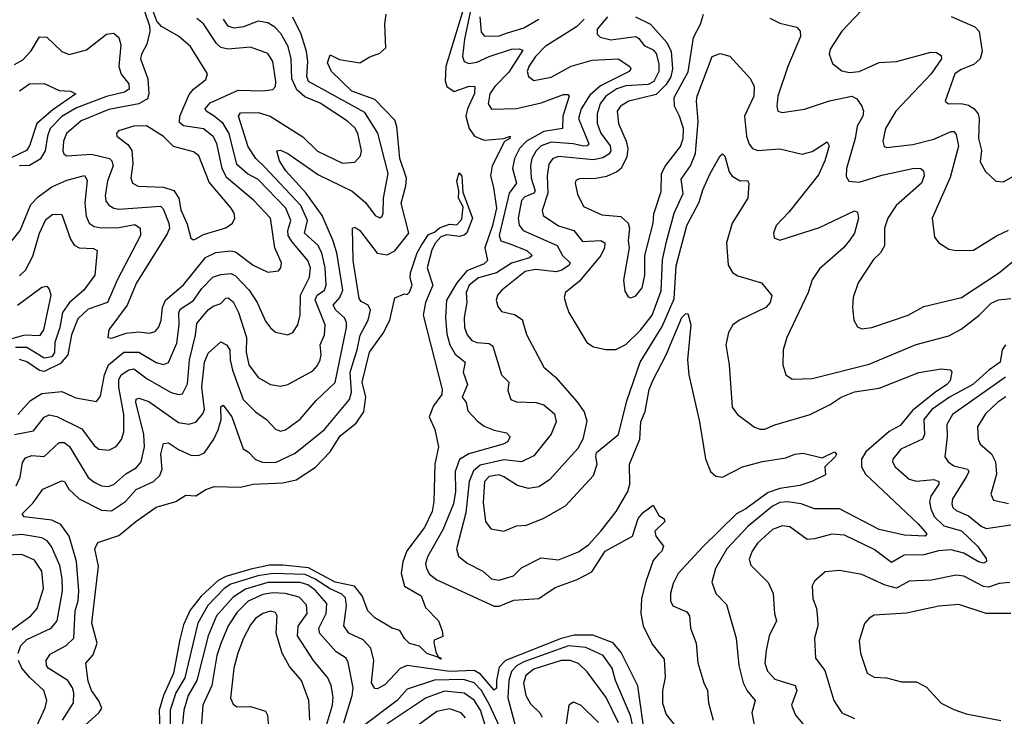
# Model space of a CAD drawing. Extents: x 1552294 to 1694791, y 811929 to 917222.
# Tile 255 of 256: x 1577636 to 1581599, y 889821 to 892623. Entities that reach past the tile are written whole.
import ezdxf

# ---------------------------------------------------------------- set-up
doc = ezdxf.new("R2010")
doc.units = 0

msp = doc.modelspace()

# ---------------------------------------------------------------- linework, layer by layer
at = {"layer": '0CON10XD'}
for points in [[(1578137.8, 892657.8), (1578158.8, 892598.8), (1578159.2, 892575), (1578147.1, 892525), (1578125.9, 892485), (1578121.9, 892465), (1578150.9, 892385), (1578155.9, 892325), (1578150.7, 892305), (1578115.8, 892284.2), (1577995, 892262), (1577883.7, 892216.3), (1577824.3, 892165), (1577812, 892135), (1577809.1, 892095), (1577813.2, 892083.2), (1577825, 892075.4), (1577925, 892082), (1577996.7, 892065), (1578007.1, 892055), (1578011.5, 892035), (1577989.3, 891975), (1577980, 891915), (1577983.1, 891895), (1577995, 891876.9), (1578014.8, 891864.8), (1578035, 891861.3), (1578202.7, 891872.7), (1578212.8, 891862.8), (1578236.4, 891805), (1578238.1, 891785), (1578228.9, 891761.1), (1578105.7, 891565), (1578068.8, 891475), (1577994.5, 891375), (1577991.2, 891345), (1578005, 891341.9), (1578065, 891362), (1578115, 891366.9), (1578158.3, 891361.7), (1578180.8, 891369.2), (1578195, 891384.3), (1578205, 891412.5), (1578210.4, 891465), (1578222.6, 891495), (1578295, 891556.5), (1578384.1, 891665.9), (1578425, 891686.8), (1578485, 891692.9), (1578505, 891688.8), (1578575, 891635.3), (1578635, 891607.9), (1578677.3, 891612.7), (1578686.4, 891625), (1578688.9, 891645), (1578662.8, 891705), (1578644.8, 891825), (1578576.5, 891896.5), (1578468.1, 891988.1), (1578450.4, 892025), (1578429.8, 892125), (1578415, 892152.9), (1578375, 892184.4), (1578295, 892195.6), (1578279.3, 892209.3), (1578280.3, 892235), (1578318, 892322), (1578335, 892343.4), (1578385, 892382.9), (1578392.2, 892405), (1578323.1, 892515), (1578275, 892556.8), (1578206.2, 892596.2), (1578187.7, 892617.7), (1578128.1, 892778.1)], [(1579427.7, 892685), (1579351.4, 892435), (1579347.8, 892377.8), (1579355.3, 892355), (1579384.3, 892334.3), (1579445.4, 892355.4), (1579468, 892355), (1579465.9, 892325.9), (1579437.9, 892265), (1579430.8, 892235), (1579445, 892185.4), (1579466, 892155), (1579505, 892138.8), (1579585, 892145.6), (1579610, 892155), (1579608.6, 892145), (1579586.9, 892133.1), (1579537.5, 892035), (1579530.2, 891995), (1579542.6, 891947.4), (1579554.2, 891865), (1579539.3, 891795), (1579508.5, 891705), (1579519.2, 891655), (1579505, 891641.3), (1579435, 891613.3), (1579394.7, 891565), (1579354, 891495), (1579348.9, 891425), (1579355, 891360), (1579366.7, 891315), (1579387.8, 891277.8), (1579428.4, 891245), (1579420.3, 891205), (1579437.5, 891155), (1579416.5, 891105), (1579432.5, 891082.5), (1579439.3, 891049.3), (1579477.8, 891007.8), (1579505, 890988.4), (1579545, 890971.8), (1579595, 890961.1), (1579610, 890945), (1579598.6, 890925), (1579582, 890915), (1579443.3, 890876.7), (1579406.3, 890853.7), (1579389, 890805), (1579389.5, 890725), (1579381.4, 890675), (1579338.4, 890571.6), (1579278, 890465), (1579268.7, 890435), (1579273.3, 890415), (1579285, 890392.5), (1579315, 890369.7), (1579545, 890263.4), (1579565, 890264), (1579625, 890287.5), (1579725.7, 890295), (1579791.1, 890338.9), (1579879.3, 890370.7), (1579938.3, 890401.7), (1579991.6, 890485), (1580102, 890545), (1580125, 890616.7), (1580145, 890640), (1580185, 890670), (1580208.5, 890628.5), (1580229.2, 890615), (1580232.9, 890605), (1580192.5, 890565), (1580196, 890545), (1580227.5, 890505), (1580220, 890485), (1580205, 890471.4), (1580185, 890448), (1580156.3, 890363.7), (1580137.9, 890295), (1580135.4, 890235), (1580145.3, 890185), (1580181.3, 890111.3), (1580230.2, 890050.2), (1580233.7, 889976.3), (1580222.5, 889925), (1580223, 889873), (1580237.7, 889827.7), (1580295.7, 889755)], [(1579459.9, 892705), (1579425.4, 892545.4), (1579418.2, 892475), (1579425, 892454.5), (1579443.2, 892446.8), (1579475, 892452.3), (1579525, 892475.5), (1579615, 892504), (1579646.3, 892506.3), (1579660.5, 892500.5), (1579605, 892412.3), (1579548.3, 892355), (1579528.6, 892325), (1579521.2, 892285), (1579535, 892263.8), (1579635, 892266.3), (1579735, 892289), (1579825, 892322.5), (1579841.7, 892321.7), (1579847.1, 892315), (1579821.9, 892235), (1579820, 892185), (1579745, 892172.7), (1579675, 892135.1), (1579646.8, 892105), (1579627.7, 892065), (1579619.6, 892025), (1579635.7, 891965), (1579605.3, 891924.7), (1579565.2, 891755.2), (1579572.9, 891732.9), (1579608.5, 891721.5), (1579676.5, 891695), (1579698.8, 891675), (1579687.3, 891665), (1579615, 891644.2), (1579555, 891605.4), (1579482.1, 891585), (1579445, 891555.8), (1579433.3, 891525), (1579435.7, 891485), (1579424.8, 891425), (1579426.3, 891385), (1579436.6, 891355), (1579455, 891332.5), (1579475, 891324.7), (1579525, 891321.1), (1579540.3, 891310.3), (1579574.6, 891195), (1579604.5, 891165), (1579601.1, 891131.1), (1579612.2, 891095), (1579635.9, 891085.9), (1579715, 891083.4), (1579745, 891074.1), (1579787.6, 891037.6), (1579795.2, 891005), (1579774.2, 890955.8), (1579705, 890868.9), (1579655, 890844.8), (1579585, 890852.8), (1579489.4, 890830.6), (1579461.9, 890808.1), (1579445.1, 890765), (1579430.9, 890639.1), (1579394.1, 890494.1), (1579401.5, 890465), (1579436.3, 890436.3), (1579499.5, 890405), (1579535, 890374.2), (1579565, 890368.9), (1579623.5, 890386.5), (1579655, 890418.2), (1579735, 890458.2), (1579805, 890450.8), (1579885, 890482.4), (1579925, 890511.1), (1579975.3, 890565), (1580037.1, 890645), (1580083.3, 890725), (1580091.7, 890755), (1580090, 890835), (1580131.3, 890935), (1580135.2, 891005), (1580153.4, 891046.6), (1580169.5, 891135), (1580185, 891174.4), (1580237.1, 891275), (1580300.8, 891425), (1580315, 891439.4), (1580325, 891441.2), (1580337.5, 891395), (1580323.8, 891255), (1580328.8, 891195), (1580372.2, 891005), (1580396.1, 890856.1), (1580415.6, 890805.6), (1580437.4, 890787.4), (1580465, 890783.2), (1580545, 890823.8), (1580625, 890845.9), (1580719.1, 890860.9), (1580755, 890875.4), (1580788.9, 890878.9), (1580865, 890861.2), (1580915, 890884.2), (1580922.9, 890875), (1580917.5, 890865), (1580876, 890825), (1580878.3, 890791.7), (1580823.8, 890765), (1580775, 890749.1), (1580695, 890737.8), (1580648.8, 890721.2), (1580558.1, 890655), (1580520.9, 890635), (1580385, 890502.5), (1580286.2, 890395), (1580265.9, 890355), (1580254.7, 890315), (1580254.6, 890285), (1580264.5, 890265), (1580320.4, 890240.4), (1580331.5, 890225), (1580335.4, 890175), (1580358.9, 890115), (1580365.4, 890035.4), (1580389.4, 889955), (1580404.4, 889925), (1580408.2, 889875), (1580427.3, 889805)], [(1578061.2, 890685), (1578105, 890732.9), (1578174.8, 890765.2), (1578200.3, 890789.7), (1578209.1, 890815), (1578204.5, 890875), (1578215, 890918.2), (1578235, 890920.6), (1578275, 890893.6), (1578325, 890871.6), (1578355, 890869.7), (1578379, 890881), (1578417.4, 890935), (1578435, 890973.3), (1578447.2, 891015), (1578444.8, 891065.2), (1578455, 891072.7), (1578490.2, 891025), (1578535, 890896.2), (1578555.1, 890885.1), (1578585, 890853.2), (1578613, 890843), (1578665, 890842.4), (1578745, 890878.9), (1578862.5, 890975), (1578963.8, 891095), (1578971.6, 891125), (1578965.7, 891205), (1578993.6, 891295), (1579006, 891354), (1579037.9, 891415), (1579047.5, 891455), (1579038.4, 891475), (1579009.7, 891489.7), (1579001.5, 891501.5), (1578978, 891655), (1578975.7, 891784.3), (1578985, 891788.5), (1579005, 891775.4), (1579075, 891683.6), (1579115, 891676.8), (1579145, 891693.8), (1579202.4, 891765), (1579170.6, 891885), (1579190.1, 891955), (1579192.2, 891985), (1579165.7, 892065), (1579154.1, 892194.1), (1579145, 892219.1), (1579065, 892301.9), (1578972.4, 892335), (1578890.5, 892415), (1578875, 892450), (1578885, 892481.2), (1578923.2, 892463.2), (1579005, 892450), (1579045, 892474.2), (1579085, 892488.8), (1579109.5, 892510.5), (1579106, 892605), (1579110.8, 892645)], [(1580114.2, 892634.2), (1580175, 892605.2), (1580240.9, 892530.9), (1580257.6, 892495), (1580263, 892425), (1580256.3, 892393.7), (1580238.2, 892361.8), (1580197.9, 892322.1), (1580087.5, 892295), (1580053.9, 892275), (1580040.3, 892255), (1580045.9, 892205), (1580076.8, 892135), (1580083.2, 892105), (1580079.2, 892070.8), (1580056.3, 892025), (1580039.4, 892010.6), (1579997.6, 891992.4), (1579954.7, 891984.7), (1579887, 891983), (1579873.9, 891976.1), (1579871.1, 891965), (1579881.2, 891921.2), (1579905, 891871.9), (1579978.1, 891838.1), (1580055, 891831.2), (1580084.1, 891805), (1580089.6, 891785), (1580084.7, 891735), (1580088.2, 891705), (1580066.5, 891575), (1580071.4, 891531.4), (1580085, 891508), (1580095, 891504.3), (1580115, 891511.9), (1580141.1, 891545), (1580151.6, 891595), (1580151.5, 891645), (1580151.5, 891675), (1580184.7, 891805), (1580188.2, 891841.8), (1580217.8, 891932.2), (1580219.3, 892005), (1580234.8, 892035.2), (1580295, 892113.5), (1580305.6, 892145), (1580306.8, 892185), (1580291.2, 892235), (1580271, 892275), (1580269.5, 892310.5), (1580326, 892414), (1580348, 892552), (1580376.2, 892605), (1580387.3, 892645)], [(1581025, 892661.8), (1580945, 892576.7), (1580898.1, 892505), (1580894.2, 892484.2), (1580906.5, 892446.5), (1580945, 892417.9), (1580975, 892411.3), (1581015, 892415.2), (1581095, 892450.4), (1581165, 892454.5), (1581303.1, 892493.1), (1581325, 892491.5), (1581345, 892478.6), (1581345.4, 892465), (1581303.7, 892405), (1581161.6, 892255), (1581120, 892185), (1581109.2, 892135), (1581115, 892113.3), (1581125, 892108.8), (1581230.5, 892120.5), (1581315, 892142.4), (1581385, 892172.9), (1581395, 892172.7), (1581405, 892160.8), (1581414.2, 892114.2), (1581381.2, 891988.8), (1581308.5, 891825), (1581317.6, 891747.6), (1581335, 891726), (1581375, 891700), (1581405, 891694.3), (1581475, 891695.7), (1581566.5, 891753.5), (1581615, 891776.8)], [(1577615, 890954.8), (1577690.9, 890969.1), (1577735, 891024.6), (1577755, 891033.1), (1577785, 891026.4), (1577886.6, 890976.6), (1577935, 890910.4), (1577955, 890895.4), (1577995, 890890.9), (1578024.1, 890905.9), (1578045, 890934.3), (1578055.3, 890965), (1578054.8, 891035), (1578034.3, 891145), (1578035.5, 891175), (1578044.3, 891195), (1578075, 891214.8), (1578095, 891218), (1578148.4, 891178.4), (1578245, 891123.2), (1578275, 891114.7), (1578291.6, 891118.4), (1578311.5, 891158.5), (1578318.9, 891255), (1578344, 891354), (1578349, 891401), (1578394.3, 891455.7), (1578415, 891470.8), (1578445, 891480.8), (1578465, 891503.1), (1578475, 891504.1), (1578495, 891487.6), (1578516.9, 891445), (1578548, 891345), (1578547.7, 891285), (1578558.6, 891235), (1578595, 891183.3), (1578645.8, 891155), (1578685, 891148.2), (1578715, 891155.4), (1578815, 891210), (1578835, 891232.2), (1578845, 891254.2), (1578848.9, 891275), (1578844.8, 891315), (1578862.9, 891355), (1578865.2, 891395), (1578824.5, 891495.5), (1578832.7, 891515), (1578862.4, 891535), (1578869.8, 891555), (1578864.9, 891625), (1578851.3, 891685), (1578836.2, 891716.2), (1578782.6, 891765), (1578794.8, 891815), (1578768, 891875), (1578621.4, 892031.4), (1578586.7, 892065), (1578555, 892112.3), (1578515.9, 892235), (1578525, 892248.8), (1578595, 892250), (1578644.4, 892235), (1578775, 892152.1), (1578835, 892094.7), (1578935, 892045.9), (1578985, 892050.4), (1579007.3, 892075), (1579011.1, 892095), (1578997.1, 892165), (1578985, 892188), (1578955, 892214.7), (1578845, 892287.4), (1578782.9, 892312.9), (1578750.6, 892340.6), (1578731.5, 892385), (1578728.8, 892465), (1578716.2, 892515), (1578687.1, 892567.1), (1578663.1, 892593.1), (1578635, 892611), (1578595, 892616.8), (1578536.3, 892593.7), (1578499.3, 892589.3), (1578475, 892596.9), (1578456.2, 892625)], [(1577622, 890748), (1577637.5, 890782.5), (1577647.7, 890842.3), (1577659.6, 890860.4), (1577685, 890869.3), (1577735, 890865.4), (1577795, 890922.8), (1577815, 890922.1), (1577836.8, 890906.8), (1577911.5, 890781.5), (1577935, 890762.1), (1577965, 890748.2), (1577992.5, 890745), (1578015, 890753.5), (1578063.4, 890796.6), (1578105, 890820.8), (1578125.2, 890845), (1578138.6, 890905), (1578135.2, 890955), (1578103.6, 891085), (1578105, 891096.7), (1578115, 891101.1), (1578155, 891087.6), (1578275, 891002.4), (1578316.6, 890996.6), (1578345, 891004.7), (1578372.9, 891037.1), (1578379.8, 891055), (1578369.1, 891145), (1578379.2, 891245), (1578395, 891281.8), (1578445, 891327.7), (1578467.8, 891315), (1578481, 891295), (1578482.4, 891255), (1578492.6, 891212.6), (1578535.8, 891095), (1578585, 891045.4), (1578628.9, 891015), (1578665, 890975.7), (1578685, 890968.1), (1578705, 890973.6), (1578765, 891015.5), (1578829.1, 891090.9), (1578905, 891163.8), (1578950.8, 891385), (1578951.3, 891405), (1578943.6, 891423.6), (1578907.6, 891455), (1578897.1, 891475), (1578924.8, 891505), (1578935.8, 891535), (1578912.2, 891685), (1578896.4, 891736.4), (1578853.8, 891835), (1578786.8, 891926.8), (1578707, 892015), (1578681.8, 892055), (1578671.4, 892095), (1578685, 892098.2), (1578715.5, 892085), (1578839.1, 891999.1), (1578973.8, 891933.8), (1579027.1, 891887.1), (1579067.1, 891835), (1579085, 891825.7), (1579095, 891832.5), (1579099.1, 891845), (1579100.6, 891905), (1579118.7, 892005), (1579076.7, 892166.7), (1579025, 892250.2), (1578798.4, 892375), (1578791.1, 892395), (1578795.2, 892455), (1578789.6, 892495), (1578768.1, 892565), (1578735, 892633.3)], [(1577627.9, 891035), (1577679.1, 891090.9), (1577725, 891118.7), (1577805, 891128), (1577861.4, 891101.4), (1577945, 891086.7), (1577961.6, 891108.4), (1577977.7, 891195), (1577993.7, 891235), (1578055, 891285.6), (1578115, 891285.9), (1578185.5, 891244.5), (1578215, 891235.8), (1578235, 891244), (1578267.7, 891322.3), (1578277.4, 891395), (1578275.8, 891444.2), (1578282, 891458), (1578335, 891493.8), (1578368.7, 891541.3), (1578413.1, 891586.9), (1578445, 891598.1), (1578485, 891602.1), (1578505, 891592.9), (1578558.9, 891535), (1578591.2, 891485), (1578625, 891410), (1578645, 891383.1), (1578665, 891366), (1578715, 891355.7), (1578735.7, 891365), (1578755.4, 891395), (1578765.3, 891435), (1578765.8, 891515), (1578802.4, 891587.6), (1578806.2, 891625), (1578795.2, 891655), (1578730.5, 891730.5), (1578716.9, 891755), (1578715.1, 891775), (1578726.8, 891815), (1578706.8, 891865), (1578595, 891979.6), (1578553.3, 892003.3), (1578510.2, 892040.2), (1578479.3, 892165), (1578455, 892205.7), (1578418.2, 892235), (1578386.5, 892255), (1578382.3, 892265), (1578401.9, 892288.1), (1578515, 892339.4), (1578612.9, 892337.1), (1578655, 892342.3), (1578665.7, 892354.3), (1578667.3, 892375), (1578654.8, 892455), (1578635, 892486.8), (1578565, 892513.2), (1578475, 892504.8), (1578445, 892511.4), (1578427.8, 892527.8), (1578376, 892606), (1578348.3, 892628.3)], [(1579488, 892635), (1579492.8, 892572.8), (1579506.7, 892556.7), (1579565, 892558.5), (1579599.2, 892570.8), (1579665, 892590.6), (1579725, 892624.8)], [(1579907.5, 892625), (1579877.1, 892595), (1579750.6, 892515), (1579711.3, 892475), (1579684.4, 892435), (1579678.8, 892415), (1579684, 892394), (1579705, 892378.8), (1579775, 892391.6), (1579855, 892435.6), (1579939.7, 892460.3), (1580045, 892465.2), (1580091.4, 892435), (1580095.6, 892425), (1580089.4, 892415), (1579973, 892357), (1579931, 892319), (1579895.7, 892265), (1579884.8, 892225), (1579926.2, 892123.8), (1579919.2, 892115), (1579906.3, 892113.7), (1579863.5, 892123.5)], [(1580001, 892635), (1579960.3, 892585), (1579960, 892565), (1579972.6, 892552.6), (1580015, 892542.7), (1580115.5, 892555.5), (1580128, 892548), (1580148.7, 892518.7), (1580185, 892502.4), (1580196.9, 892486.9), (1580207.9, 892445), (1580208.6, 892415), (1580188.2, 892375), (1580165, 892362.7), (1580075, 892356.9), (1580038.8, 892345), (1579995.2, 892315), (1579972.1, 892285), (1579960.2, 892245), (1579960.2, 892205), (1579975, 892167.1), (1580012, 892115), (1580015.2, 892095), (1580007.4, 892082.6), (1579983.1, 892066.9), (1579945, 892060), (1579805, 892072.6), (1579781.8, 892065), (1579765, 892041.9), (1579759.3, 891995), (1579761.7, 891925), (1579739.1, 891855), (1579742.3, 891835), (1579803.9, 891793.9), (1579865.4, 891775), (1579901.2, 891731.2), (1579975.2, 891735.2), (1579991.1, 891725), (1579989.6, 891705), (1579975, 891674.1), (1579889.2, 891570.8), (1579832.5, 891525), (1579827.1, 891505), (1579835.5, 891475.5), (1579845.6, 891445), (1579918.6, 891325), (1579945, 891306.9), (1579995, 891296.7), (1580035, 891296.7), (1580075, 891316.2), (1580135, 891374.7), (1580181.7, 891435), (1580217, 891533), (1580223.1, 891656.9), (1580238.8, 891731.2), (1580269.5, 891845), (1580305.5, 891924.5), (1580298, 891982), (1580335.4, 892034.6), (1580356, 892085), (1580366.5, 892215), (1580359.1, 892295), (1580362.9, 892315), (1580422.5, 892475), (1580455, 892487.5), (1580493.3, 892476.7), (1580577.5, 892385), (1580592.5, 892355), (1580590.4, 892315), (1580552.4, 892235), (1580560.7, 892155), (1580572.1, 892122.1), (1580585, 892105.4), (1580606.6, 892096.6), (1580695, 892103.1), (1580785, 892081.6), (1580825, 892093.1), (1580885, 892132), (1580893.1, 892115), (1580876.4, 892055), (1580851, 891999), (1580731.5, 891848.5), (1580680.6, 891795), (1580670, 891765), (1580672, 891745), (1580695, 891735.7), (1580855, 891787.8), (1580995, 891854.3), (1581008.3, 891848.3), (1581012.2, 891825), (1580995.4, 891765), (1580975, 891734.5), (1580951.3, 891705), (1580855, 891620.4), (1580825, 891576.9), (1580808.8, 891525), (1580723.5, 891345), (1580708.5, 891295), (1580707.8, 891235), (1580719.5, 891195), (1580745, 891177.1), (1580825, 891179.6), (1581055, 891236.7), (1581243.4, 891316.6), (1581375, 891351.8), (1581425, 891378.4), (1581496.5, 891433.5), (1581545, 891482.2), (1581575, 891496.5), (1581625, 891501.8)], [(1580655, 892629), (1580695, 892609.6), (1580762.9, 892592.9), (1580777.3, 892577.3), (1580778.2, 892555), (1580726.9, 892435), (1580687.3, 892315), (1580682.7, 892275), (1580686.7, 892255), (1580705, 892250), (1580795, 892263.1), (1580895, 892296.6), (1580985, 892315.8), (1581005, 892305.4), (1581025.1, 892275.1), (1581031.2, 892255), (1581029.2, 892235), (1581006.3, 892195), (1580998.4, 892145), (1580962.8, 892025), (1580962, 891992), (1580973.1, 891973.1), (1581015, 891970), (1581105, 891997.5), (1581235.3, 892025.3), (1581262.5, 892025), (1581274, 892015), (1581275.5, 891995), (1581265.4, 891965), (1581163.8, 891875), (1581129.5, 891825), (1581116.4, 891785), (1581116.3, 891713.7), (1581100.4, 891685), (1581072.1, 891657.9), (1581010, 891565), (1580990.6, 891505), (1580987.1, 891465), (1580993.3, 891415), (1581007.6, 891387.6), (1581025, 891379.4), (1581065, 891385.5), (1581211.2, 891435), (1581275, 891469.5), (1581425.7, 891505), (1581575, 891602.8), (1581705, 891710)], [(1581385, 892636.5), (1581480, 892595), (1581497.1, 892575), (1581509.7, 892495), (1581501.3, 892465), (1581476.5, 892443.5), (1581425, 892422.4), (1581399.2, 892405), (1581360, 892295), (1581374.1, 892284.1), (1581424.6, 892285.4), (1581455, 892278.6), (1581475.8, 892265.8), (1581493.3, 892245), (1581497.8, 892225), (1581494.3, 892145), (1581507.3, 892097.3), (1581501.4, 892051.4), (1581522.6, 892012.6), (1581565, 891973.8), (1581595, 891971.4), (1581645, 891999.4)], [(1577615, 892443.3), (1577648.8, 892461.2), (1577681.9, 892498.1), (1577715, 892553.9), (1577745, 892552.7), (1577805, 892494.7), (1577835, 892483.1), (1577905, 892501.4), (1577984.8, 892565.2), (1578015, 892568.8), (1578035, 892551.2), (1578042.5, 892522.5), (1578034.5, 892434.5), (1578044.5, 892404.5), (1578074.7, 892365), (1578076, 892344), (1578057.8, 892332.2), (1577985, 892314.1), (1577865, 892269), (1577805, 892233.4), (1577758.3, 892185), (1577747.4, 892155), (1577738.3, 892095), (1577717.8, 892062.2), (1577675, 892037.2), (1577635, 892035.7)], [(1577635, 892336.5), (1577675, 892365.4), (1577735, 892366.7), (1577795, 892338.1), (1577840, 892335), (1577861.2, 892325), (1577769.2, 892260.8), (1577705.2, 892205), (1577674.8, 892115), (1577662.8, 892097.2), (1577505, 892022)], [(1578335, 891738.1), (1578345, 891740.9), (1578375, 891759.5), (1578465, 891786), (1578492.9, 891805), (1578502.2, 891825), (1578499.6, 891845), (1578487.5, 891865), (1578398.9, 891968.9), (1578357.3, 892075), (1578335, 892091.2), (1578255, 892113.6), (1578215, 892152.9), (1578145.9, 892195.9), (1578094.7, 892195.3), (1578033.4, 892176.6), (1578025.6, 892165), (1578027.1, 892155), (1578071.4, 892121.4), (1578086.6, 892096.6), (1578091.3, 892045), (1578083.8, 891985), (1578089.4, 891965), (1578113.1, 891953.1), (1578215, 891949.4), (1578256.2, 891936.2), (1578276, 891905), (1578285, 891858.6), (1578310, 891800), (1578324.6, 891744.6), (1578335, 891738.1)], [(1579863.5, 892123.5), (1579775, 892130.1), (1579735, 892115.5), (1579714, 892096), (1579697.3, 892065), (1579691.6, 892035), (1579694.5, 891985.5), (1579710.3, 891935), (1579705, 891924.8), (1579669.4, 891910.6), (1579655, 891895.3), (1579641.9, 891825), (1579646, 891796), (1579661.8, 891775), (1579798.9, 891715), (1579820.5, 891675), (1579850.8, 891645), (1579847.5, 891635), (1579817.9, 891615), (1579795, 891608.6), (1579712, 891618), (1579670.4, 891609.6), (1579576.1, 891535), (1579558.8, 891515), (1579552.9, 891495), (1579559.6, 891469.6), (1579575, 891449.4), (1579627.6, 891437.6), (1579657.6, 891417.6), (1579676.1, 891356.1), (1579745.6, 891225), (1579792.9, 891185), (1579877.6, 891087.6), (1579907.5, 891045), (1579917.8, 891007.8), (1579902.2, 890935), (1579882.4, 890897.6), (1579768.3, 890771.7), (1579725.5, 890744.5), (1579683, 890737), (1579638.8, 890748.8), (1579584.8, 890784.8), (1579565, 890791.7), (1579525, 890785.5), (1579506.4, 890765), (1579500.7, 890680.7), (1579510, 890605), (1579532.5, 890575), (1579584.6, 890565.4), (1579635, 890587.1), (1579675, 890590), (1579745, 890617.8), (1579832.6, 890667.4), (1579945, 890790), (1579960.6, 890835), (1579954.3, 890865.7), (1579957.8, 890882.2), (1580046, 890954), (1580079.8, 891090.2), (1580133.3, 891245), (1580221, 891389), (1580269.5, 891500.5), (1580277.5, 891632.5), (1580320.2, 891795), (1580370.7, 891889.3), (1580385, 891939.2), (1580415, 892003.8), (1580455, 892076), (1580465, 892083.8), (1580474.2, 892074.2), (1580491, 892011), (1580503.4, 891993.4), (1580535, 891974.4), (1580565.6, 891975.6), (1580570.8, 891965), (1580566.7, 891905), (1580503.8, 891805), (1580480.5, 891725), (1580486.6, 891635), (1580505, 891605.5), (1580526.7, 891593.3), (1580621.2, 891565), (1580663, 891513), (1580656.1, 891485), (1580639.1, 891465), (1580533.1, 891415), (1580505.5, 891395), (1580488.8, 891365), (1580477.5, 891315), (1580490.6, 891235), (1580502.9, 891065), (1580524.7, 891034.7), (1580593.7, 890983.7), (1580615.5, 890975.5), (1580635, 890976.5), (1580675, 890993.8), (1580817.5, 891035), (1580898.2, 891075), (1580942.2, 891105), (1580995, 891125.8), (1581095, 891140.6), (1581255, 891203.6), (1581345, 891218.9), (1581380, 891215), (1581386.7, 891206.7), (1581380.7, 891170.7), (1581367.5, 891155), (1581317.4, 891122.6), (1581228.7, 891051.3), (1581179.3, 890990.7), (1581135, 890966.6), (1581041, 890885), (1581023.3, 890855), (1581023.3, 890825), (1581039.5, 890795), (1581251.2, 890595), (1581286.9, 890555), (1581280.6, 890545), (1581195, 890549), (1581095, 890572.4), (1580935, 890654.8), (1580835.2, 890655.2), (1580781.4, 890675), (1580725.9, 890684.1), (1580695, 890680.4), (1580665, 890665.6), (1580565.9, 890584.1), (1580482.4, 890495), (1580436, 890415), (1580420.9, 890360.9), (1580438.2, 890315), (1580480.8, 890270.8), (1580518.9, 890135), (1580530.3, 890025), (1580547, 889955), (1580563.6, 889923.6), (1580596.4, 889885), (1580583.1, 889835), (1580604.5, 889725)], [(1577899.2, 889785), (1577955, 889835.3), (1577966.2, 889853.8), (1577955, 889883.2), (1577924.2, 889925), (1577911.6, 889961.6), (1577901.8, 890035), (1577931.3, 890068.7), (1577947.3, 890115), (1577926.6, 890195), (1577952.4, 890425), (1577938.2, 890495), (1577950.3, 890519.7), (1578035, 890547.6), (1578102.9, 890605), (1578185, 890661.8), (1578264.7, 890685.3), (1578305, 890710.6), (1578345, 890708.2), (1578385, 890733.5), (1578420, 890745), (1578525, 890741.9), (1578575, 890755.3), (1578695, 890760), (1578748.3, 890771.7), (1578826.6, 890823.4), (1578885.4, 890885), (1578925, 890948.5), (1578989.7, 891000.3), (1579020.3, 891045), (1579028.7, 891105), (1579014.8, 891165.2), (1579043.2, 891285), (1579098.2, 891361.8), (1579125.9, 891415), (1579145.9, 891504.1), (1579185, 891520), (1579195, 891517.5), (1579205, 891527.5), (1579215.7, 891555), (1579207.5, 891585), (1579209.1, 891605), (1579235.8, 891685), (1579253.3, 891716.7), (1579281.1, 891758.9), (1579305, 891767.8), (1579325, 891785.6), (1579365, 891800.5), (1579395, 891798.1), (1579415, 891820.8), (1579420.4, 891870.4), (1579401.6, 891905), (1579403.2, 891935), (1579394.6, 891975), (1579405, 892006.7), (1579415, 891993.3), (1579419.5, 891929.5), (1579457.8, 891825), (1579435, 891766), (1579425, 891756.7), (1579405, 891751.5), (1579355, 891758.2), (1579330.9, 891749.1), (1579308.8, 891725), (1579295, 891697.5), (1579276.2, 891625), (1579299.2, 891555), (1579268.5, 891485), (1579260, 891435), (1579336.5, 891135), (1579334.4, 891115), (1579300.6, 891069.4), (1579284.2, 891025), (1579306.9, 890975), (1579321.4, 890905), (1579306.5, 890835), (1579302.2, 890685), (1579295.3, 890645), (1579265, 890580.6), (1579193.6, 890486.4), (1579177.2, 890442.8), (1579170.6, 890395), (1579184, 890344), (1579251.4, 890305), (1579268.9, 890258.9), (1579322, 890205), (1579336.2, 890165), (1579338.3, 890141.7), (1579303.3, 890126.7), (1579302, 890118), (1579310.6, 890080.6), (1579320.7, 890060.7), (1579332.5, 890055), (1579329.3, 890050.7), (1579319.3, 890059.3), (1579275, 890073.3), (1579245, 890102.7), (1579205, 890113.1), (1579184.2, 890134.2), (1579165.8, 890165.8), (1579135, 890175.8), (1579065, 890216.9), (1579037.5, 890245), (1579014.1, 890305), (1578983.8, 890343.8), (1578905, 890359.8), (1578797.9, 890417.9), (1578695, 890428.2), (1578641.4, 890428.6), (1578566.7, 890413.3), (1578465, 890383.6), (1578435, 890367.4), (1578365.9, 890304.1), (1578322.5, 890247.5), (1578295, 890189.3), (1578279.8, 890130.2), (1578255.1, 889995), (1578215.1, 889904.9), (1578196.9, 889845), (1578204, 889645)], [(1577605, 891735.5), (1577638, 891775), (1577680.6, 891879.4), (1577710.1, 891909.9), (1577765, 891951.3), (1577825, 891978.1), (1577896.4, 891996.4), (1577908, 891978), (1577898.3, 891885), (1577903.2, 891833.2), (1577915.2, 891805.2), (1577935, 891791.1), (1577965, 891786), (1578035, 891787.1), (1578099.5, 891799.5), (1578121.2, 891785), (1578122.7, 891755), (1578027.9, 891575), (1577988.6, 891485), (1577911.6, 891458.4), (1577869.9, 891420.1), (1577844.5, 891355), (1577830.1, 891275), (1577799.5, 891240.5), (1577735, 891208.1), (1577715, 891211.8), (1577665, 891246.9), (1577635, 891256.7)], [(1577635, 891592.6), (1577659.2, 891615), (1577688.8, 891671.2), (1577715.6, 891765), (1577740.5, 891819.5), (1577768.6, 891841.4), (1577805, 891840), (1577839.7, 891739.7), (1577855, 891716), (1577875.2, 891705.2), (1577932.6, 891702.6), (1577947.8, 891695), (1577938.2, 891595), (1577894.1, 891535), (1577836.1, 891485), (1577808.3, 891445), (1577797.2, 891385), (1577777.9, 891325), (1577776.2, 891283.8), (1577765, 891266.5), (1577735, 891262.1), (1577665, 891303.8), (1577618.9, 891305)], [(1577627.5, 891475), (1577725, 891546.9), (1577745, 891550.8), (1577755, 891538.8), (1577760.8, 891515), (1577731.1, 891375), (1577715, 891350.8), (1577655, 891353.7), (1577595, 891336.4)], [(1581603.8, 891315), (1581590.2, 891295), (1581582.1, 891245), (1581536.3, 891213.7), (1581472.4, 891155), (1581378, 891105), (1581306.7, 891055), (1581274.5, 891015), (1581277.3, 890955), (1581268.7, 890935), (1581182.2, 890895), (1581150.5, 890855), (1581148.9, 890845), (1581158.9, 890825), (1581215, 890774.1), (1581245, 890766.6), (1581315, 890772.9), (1581334.4, 890765), (1581334.6, 890755), (1581303.5, 890706.5), (1581297.4, 890685), (1581302.4, 890655), (1581316, 890625), (1581355, 890587.5), (1581426.5, 890566.5), (1581491.1, 890505), (1581526.2, 890455), (1581526.8, 890443.2), (1581515, 890437.1), (1581495, 890442.6), (1581435, 890477.3), (1581385, 890490), (1581334.2, 890485.8), (1581275, 890469.8), (1581195, 890468.9), (1581145, 890438.9), (1581075, 890491.6), (1580955, 890549.1), (1580905, 890554.1), (1580835, 890534.1), (1580805, 890531.8), (1580735, 890583.2), (1580705, 890587.1), (1580665, 890571.9), (1580605, 890516.8), (1580584.2, 890485), (1580572.3, 890452.3), (1580578.8, 890428.8), (1580648.4, 890358.4), (1580668.2, 890315), (1580673.5, 890235), (1580682.1, 890205), (1580652.8, 890145), (1580639.7, 890085), (1580635.3, 890035), (1580645, 890002.9)], [(1581603.3, 891185), (1581390.4, 891035), (1581367.1, 890995), (1581368.2, 890945), (1581359.1, 890865), (1581372.3, 890845), (1581395, 890829), (1581450.5, 890815), (1581456, 890805), (1581447, 890785), (1581390.6, 890695), (1581386.8, 890675), (1581391.2, 890661.2), (1581405, 890648.2), (1581455, 890627.8), (1581505, 890586.3), (1581525, 890576.8), (1581625, 890591)], [(1581605, 891106), (1581572.9, 891085), (1581522.4, 891037.6), (1581490.8, 890985), (1581493.8, 890935), (1581501.8, 890915), (1581547.3, 890877.3), (1581563.2, 890845), (1581566.9, 890795), (1581543.8, 890715), (1581555, 890690), (1581615, 890676.5)], [(1577808.8, 889805), (1577851.9, 889875), (1577853.3, 889915), (1577848.6, 889935), (1577830, 889965), (1577750, 890015), (1577743.3, 890025), (1577742.8, 890045), (1577759.1, 890070.9), (1577822.9, 890105), (1577854.4, 890135.6), (1577859.3, 890245), (1577870.9, 890285), (1577874.2, 890325), (1577863.9, 890443.9), (1577835.2, 890545), (1577801.8, 890591.8), (1577765, 890609.4), (1577653.4, 890623.4), (1577645.6, 890635), (1577690.5, 890679.5), (1577729.4, 890735), (1577805, 890768.1), (1577815.8, 890765), (1577833.5, 890735), (1577875, 890695.3), (1577965, 890649.7), (1578005, 890647.5), (1578061.2, 890685)], [(1577629.2, 890075), (1577641.1, 890105), (1577665, 890130), (1577762.9, 890175), (1577786.7, 890205), (1577807.6, 890325), (1577806.7, 890375), (1577797.5, 890427.5), (1577764.2, 890504.2), (1577746.1, 890526.1), (1577725, 890538.2), (1577645, 890552.3), (1577586.7, 890546.7)], [(1577596.1, 890163.9), (1577681.3, 890225), (1577705.8, 890255), (1577731.5, 890335), (1577724.5, 890404.5), (1577695, 890449.1), (1577645, 890471.6), (1577575, 890468.4)], [(1580145, 889790), (1580123, 889943), (1580057, 890077), (1580025, 890116.2), (1579942.2, 890147.8), (1579866.8, 890146.8), (1579815, 890134.1), (1579591.2, 890045), (1579565, 890018.4), (1579554.3, 889965), (1579555, 889933.8), (1579545, 889925.4), (1579489.9, 889989.9), (1579465, 890005.1), (1579365, 890001.1), (1579195, 890025.6), (1579167.1, 890012.9), (1579105, 889947.5), (1579075, 889931.9), (1579065, 889932.9), (1579051.9, 889955), (1579060.5, 890045), (1579049.5, 890095), (1579018, 890128), (1578960, 890155), (1578940.2, 890185), (1578951.5, 890265), (1578946.8, 890296.8), (1578932.6, 890312.6), (1578885, 890333.9), (1578825, 890372), (1578785, 890391.9), (1578655, 890395.4), (1578594.5, 890385.5), (1578485, 890352.6), (1578459.4, 890335), (1578393.3, 890266.7), (1578353.2, 890195), (1578299.9, 889975), (1578264.7, 889915), (1578241.3, 889845), (1578241.1, 889655)], [(1581620.3, 890359.7), (1581578, 890355), (1581535, 890340.5), (1581515, 890343.3), (1581435, 890385.2), (1581405, 890389.2), (1581305, 890367.8), (1581215, 890364.2), (1581165, 890336.8), (1581119, 890349), (1581025, 890390.6), (1580935, 890407.9), (1580878.1, 890401.9), (1580835, 890364), (1580825.6, 890345), (1580828.1, 890295), (1580842.5, 890255), (1580846.7, 890215), (1580847.5, 890185), (1580835.3, 890135), (1580838.8, 890055), (1580876.2, 890005), (1580912.3, 889885), (1580944.3, 889835), (1580995, 889811.5)], [(1578940.7, 889795), (1578974.5, 889905), (1578977.3, 889935), (1578957.6, 890037.6), (1578949.6, 890055), (1578909.9, 890079.9), (1578843.3, 890153.3), (1578840.2, 890175), (1578869.8, 890235), (1578872.6, 890275), (1578825, 890328.5), (1578795, 890349.2), (1578765, 890359.3), (1578635, 890359.5), (1578545, 890332.2), (1578495, 890300), (1578427.4, 890225), (1578393.8, 890145), (1578348.4, 889965), (1578314.2, 889905), (1578295.8, 889845), (1578286, 889735)], [(1578858.8, 889745), (1578894.8, 889865), (1578898.1, 889898.1), (1578889.5, 889945), (1578875.9, 889975), (1578818.4, 890045), (1578753.7, 890145), (1578756.6, 890183.4), (1578792.3, 890235), (1578789.5, 890269.5), (1578760.3, 890300.3), (1578704.2, 890314.2), (1578655, 890317.7), (1578615, 890311), (1578555, 890283.4), (1578510.6, 890239.4), (1578475.2, 890185), (1578445.8, 890114.2), (1578429.4, 890065), (1578408.9, 889945), (1578373.5, 889865), (1578366.3, 889776.3)], [(1581625, 890234.6), (1581525, 890234), (1581415, 890270.7), (1581335, 890264.1), (1581205, 890236.1), (1581075, 890227.1), (1581055, 890215.8), (1581035.6, 890194.4), (1581013.8, 890125), (1581019.5, 890075), (1581047.1, 889995), (1581075, 889978.5), (1581125, 889975.3), (1581185, 889960), (1581245, 889959.5), (1581285, 889937.8), (1581345, 889873.5), (1581395, 889848.2), (1581445, 889831.1), (1581585, 889804.4)], [(1578803.3, 889805), (1578800.2, 889885), (1578770.3, 889965), (1578721.7, 890021.7), (1578691.6, 890075), (1578667.7, 890155), (1578671.8, 890225), (1578665, 890238.6), (1578645, 890243.6), (1578615, 890234.6), (1578585, 890213.6), (1578565, 890188.9), (1578537.1, 890135), (1578513.2, 890075), (1578498.1, 890015), (1578484.2, 889894.2), (1578495, 889869.4), (1578509.4, 889859.4), (1578565, 889859.6), (1578625, 889841.8), (1578633.8, 889825), (1578636.9, 889776.9)], [(1580109.3, 889755), (1580094.7, 889824.7), (1580033.7, 889965), (1580020.4, 890015), (1579984.1, 890065), (1579915, 890097.7), (1579844.9, 890104.9), (1579665, 890040.6), (1579635, 890023.6), (1579615, 890000.7), (1579604.4, 889965), (1579600.8, 889895), (1579632.4, 889775)], [(1577696.2, 889765), (1577738.8, 889855), (1577744.7, 889885), (1577732.5, 889925), (1577676.5, 889976.5), (1577644.8, 890015), (1577631.6, 890045)], [(1580046.4, 889795), (1579995.8, 889895.8), (1579919.7, 889999.7), (1579885, 890032.9), (1579851.2, 890045), (1579815, 890044.8), (1579705, 890010), (1579672.7, 889985), (1579664, 889954), (1579672.3, 889905), (1579691.1, 889871.1), (1579729.2, 889835), (1579738, 889818)], [(1580645, 890002.9), (1580675, 889970.7), (1580757.2, 889945), (1580763.6, 889925), (1580742.3, 889865), (1580758.5, 889825), (1580802.8, 889772.8)], [(1579575, 889762.1), (1579527.3, 889867.3), (1579494.1, 889925), (1579464.7, 889955.3), (1579421.8, 889968.2), (1579305, 889966.1), (1579195, 889929.8), (1579155, 889884.4), (1579008.4, 889775)], [(1579518.6, 889755), (1579489.9, 889845), (1579465, 889886.3), (1579425, 889914.5), (1579345, 889922.6), (1579272.2, 889895), (1579115, 889790)], [(1579965, 889795.4), (1579895, 889864.3), (1579865, 889877.5), (1579845.8, 889865), (1579830.8, 889765)], [(1579430.2, 889815), (1579412.9, 889835), (1579365, 889851.3), (1579315, 889840.4), (1579185.2, 889744.8)]]:
    msp.add_lwpolyline(points, dxfattribs=at)

doc.saveas('drawing.dxf')
